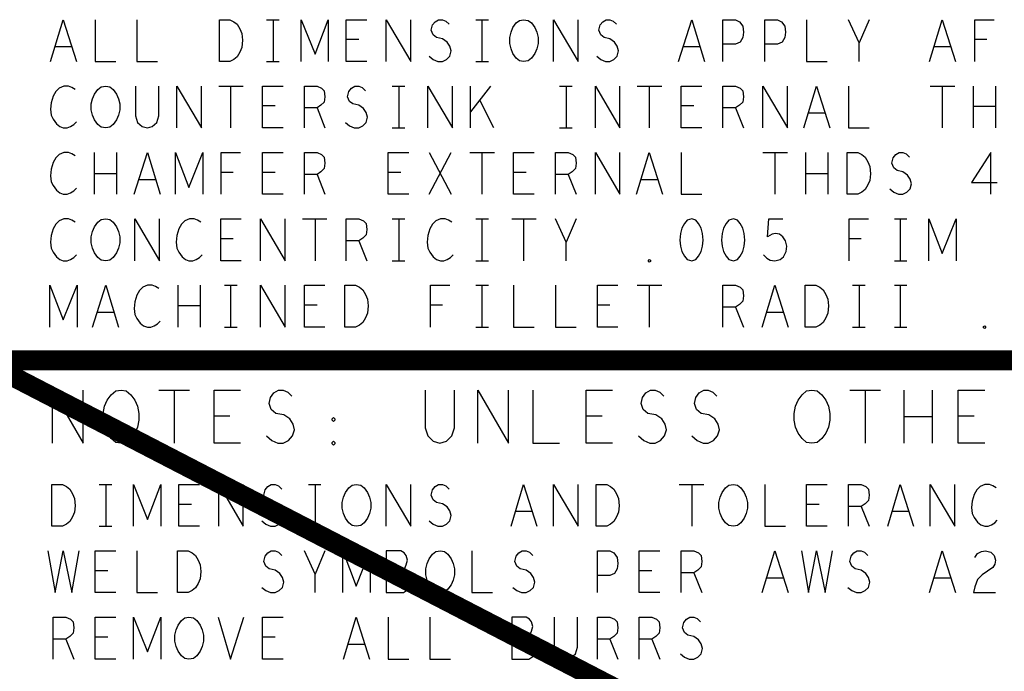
# Model space of a CAD drawing. Extents: x -3.2 to 30.8, y -10.2 to 11.8.
# Tile 11 of 32: x 14 to 15.4, y -8.6 to -7.6. Entities that reach past the tile are written whole.
import ezdxf

# ---------------------------------------------------------------- set-up
doc = ezdxf.new("R2010")
doc.units = 0
doc.layers.add('LAYNR1', color=2, linetype='CONTINUOUS')

msp = doc.modelspace()

# ---------------------------------------------------------------- linework, layer by layer
at = {"layer": 'LAYNR1'}
for p, q in [((14.332, -7.605), (14.351, -7.605)), ((14.342, -7.605), (14.342, -7.668)), ((14.647, -7.605), (14.666, -7.605)), ((14.656, -7.605), (14.656, -7.668)), ((15.239, -7.605), (15.224, -7.64)), ((14.039, -7.646), (14.014, -7.646)), ((14.471, -7.635), (14.452, -7.635)), ((14.984, -7.646), (14.959, -7.646)), ((15.362, -7.646), (15.337, -7.646)), ((15.416, -7.635), (15.398, -7.635)), ((14.332, -7.668), (14.351, -7.668)), ((14.647, -7.668), (14.666, -7.668)), ((14.26, -7.705), (14.297, -7.705)), ((14.278, -7.705), (14.278, -7.768)), ((14.521, -7.705), (14.54, -7.705)), ((14.531, -7.705), (14.531, -7.768)), ((14.639, -7.768), (14.639, -7.705)), ((14.669, -7.705), (14.639, -7.744)), ((14.773, -7.705), (14.792, -7.705)), ((14.783, -7.705), (14.783, -7.768)), ((14.89, -7.705), (14.927, -7.705)), ((14.908, -7.705), (14.908, -7.768)), ((15.331, -7.705), (15.368, -7.705)), ((15.349, -7.705), (15.349, -7.768)), ((15.396, -7.768), (15.396, -7.705)), ((15.429, -7.705), (15.429, -7.768)), ((14.345, -7.735), (14.326, -7.735)), ((14.674, -7.768), (14.653, -7.726)), ((14.975, -7.735), (14.956, -7.735)), ((15.429, -7.736), (15.396, -7.736)), ((14.408, -7.738), (14.42, -7.768)), ((15.038, -7.738), (15.05, -7.768)), ((15.173, -7.746), (15.148, -7.746)), ((14.521, -7.768), (14.54, -7.768)), ((14.773, -7.768), (14.792, -7.768)), ((14.073, -7.868), (14.073, -7.805)), ((14.106, -7.805), (14.106, -7.868)), ((14.577, -7.868), (14.61, -7.805)), ((14.577, -7.805), (14.61, -7.868)), ((14.638, -7.805), (14.675, -7.805)), ((14.656, -7.805), (14.656, -7.868)), ((15.079, -7.805), (15.116, -7.805)), ((15.097, -7.805), (15.097, -7.868)), ((15.144, -7.868), (15.144, -7.805)), ((15.177, -7.805), (15.177, -7.868)), ((14.106, -7.837), (14.073, -7.837)), ((14.282, -7.835), (14.264, -7.835)), ((14.345, -7.835), (14.326, -7.835)), ((14.408, -7.838), (14.42, -7.868)), ((14.534, -7.835), (14.515, -7.835)), ((14.723, -7.835), (14.704, -7.835)), ((14.786, -7.838), (14.798, -7.868)), ((15.177, -7.837), (15.144, -7.837)), ((14.165, -7.846), (14.14, -7.846)), ((14.921, -7.846), (14.896, -7.846)), ((14.386, -7.905), (14.423, -7.905)), ((14.405, -7.905), (14.405, -7.968)), ((14.521, -7.905), (14.54, -7.905)), ((14.531, -7.905), (14.531, -7.968)), ((14.647, -7.905), (14.666, -7.905)), ((14.656, -7.905), (14.656, -7.968)), ((14.701, -7.905), (14.738, -7.905)), ((14.719, -7.905), (14.719, -7.968)), ((14.798, -7.905), (14.783, -7.94)), ((15.277, -7.905), (15.296, -7.905)), ((15.286, -7.905), (15.286, -7.968)), ((14.282, -7.935), (14.263, -7.935)), ((14.471, -7.938), (14.483, -7.968)), ((15.227, -7.935), (15.209, -7.935)), ((14.521, -7.968), (14.54, -7.968)), ((14.647, -7.968), (14.666, -7.968)), ((15.277, -7.968), (15.296, -7.968)), ((14.199, -8.068), (14.199, -8.005)), ((14.232, -8.005), (14.232, -8.068)), ((14.269, -8.005), (14.288, -8.005)), ((14.278, -8.005), (14.278, -8.068)), ((14.647, -8.005), (14.666, -8.005)), ((14.656, -8.005), (14.656, -8.068)), ((14.89, -8.005), (14.927, -8.005)), ((14.908, -8.005), (14.908, -8.068)), ((15.214, -8.005), (15.233, -8.005)), ((15.224, -8.005), (15.224, -8.068)), ((15.277, -8.005), (15.296, -8.005)), ((15.286, -8.005), (15.286, -8.068)), ((14.102, -8.046), (14.077, -8.046)), ((14.232, -8.036), (14.199, -8.036)), ((14.408, -8.035), (14.389, -8.035)), ((14.597, -8.035), (14.579, -8.035)), ((14.849, -8.035), (14.83, -8.035)), ((15.038, -8.038), (15.05, -8.068)), ((15.11, -8.046), (15.085, -8.046)), ((14.269, -8.068), (14.288, -8.068)), ((14.647, -8.068), (14.666, -8.068)), ((15.214, -8.068), (15.233, -8.068)), ((15.277, -8.068), (15.296, -8.068)), ((14.17, -8.163), (14.216, -8.163)), ((14.193, -8.163), (14.193, -8.243)), ((15.21, -8.163), (15.256, -8.163)), ((15.233, -8.163), (15.233, -8.243)), ((15.292, -8.243), (15.292, -8.163)), ((15.334, -8.163), (15.334, -8.243)), ((14.277, -8.202), (14.253, -8.202)), ((14.837, -8.202), (14.813, -8.202)), ((15.334, -8.203), (15.292, -8.203)), ((15.397, -8.202), (15.373, -8.202)), ((14.08, -8.305), (14.099, -8.305)), ((14.09, -8.305), (14.09, -8.368)), ((14.395, -8.305), (14.414, -8.305)), ((14.405, -8.305), (14.405, -8.368)), ((14.953, -8.305), (14.99, -8.305)), ((14.972, -8.305), (14.972, -8.368)), ((14.219, -8.335), (14.2, -8.335)), ((15.164, -8.335), (15.145, -8.335)), ((15.227, -8.338), (15.239, -8.368)), ((14.732, -8.346), (14.707, -8.346)), ((15.299, -8.346), (15.274, -8.346)), ((14.08, -8.368), (14.099, -8.368)), ((14.395, -8.368), (14.414, -8.368)), ((14.42, -8.405), (14.405, -8.44)), ((14.093, -8.435), (14.074, -8.435)), ((14.912, -8.435), (14.893, -8.435)), ((14.975, -8.438), (14.987, -8.468)), ((15.11, -8.446), (15.085, -8.446)), ((15.362, -8.446), (15.337, -8.446)), ((14.093, -8.535), (14.074, -8.535)), ((14.345, -8.535), (14.326, -8.535)), ((14.03, -8.538), (14.042, -8.568)), ((14.48, -8.546), (14.455, -8.546)), ((14.849, -8.538), (14.861, -8.568)), ((14.912, -8.538), (14.924, -8.568))]:
    msp.add_line(p, q, dxfattribs=at)
for points in [[(14.007, -7.668), (14.026, -7.605), (14.046, -7.668)], [(14.074, -7.605), (14.074, -7.668), (14.105, -7.668)], [(14.137, -7.605), (14.137, -7.668), (14.168, -7.668)], [(14.384, -7.668), (14.384, -7.605), (14.405, -7.657), (14.425, -7.605), (14.425, -7.668)], [(14.483, -7.668), (14.452, -7.668), (14.452, -7.605), (14.483, -7.605)], [(14.512, -7.668), (14.512, -7.605), (14.549, -7.668), (14.549, -7.605)], [(14.577, -7.66), (14.583, -7.665), (14.59, -7.668), (14.597, -7.668), (14.603, -7.665), (14.608, -7.66), (14.61, -7.652), (14.608, -7.645), (14.604, -7.639), (14.597, -7.634), (14.588, -7.632), (14.583, -7.628), (14.58, -7.621), (14.582, -7.613), (14.586, -7.608), (14.591, -7.605), (14.597, -7.605), (14.602, -7.607), (14.607, -7.612)], [(14.764, -7.668), (14.764, -7.605), (14.801, -7.668), (14.801, -7.605)], [(14.829, -7.66), (14.835, -7.665), (14.842, -7.668), (14.849, -7.668), (14.855, -7.665), (14.86, -7.66), (14.862, -7.652), (14.86, -7.645), (14.856, -7.639), (14.849, -7.634), (14.84, -7.632), (14.835, -7.628), (14.832, -7.621), (14.834, -7.613), (14.838, -7.608), (14.843, -7.605), (14.849, -7.605), (14.854, -7.607), (14.859, -7.612)], [(14.952, -7.668), (14.972, -7.605), (14.991, -7.668)], [(15.019, -7.668), (15.019, -7.605), (15.038, -7.605), (15.044, -7.608), (15.049, -7.615), (15.05, -7.624), (15.049, -7.632), (15.045, -7.639), (15.038, -7.642), (15.019, -7.642)], [(15.082, -7.668), (15.082, -7.605), (15.101, -7.605), (15.107, -7.608), (15.112, -7.615), (15.113, -7.624), (15.112, -7.632), (15.108, -7.639), (15.101, -7.642), (15.082, -7.642)], [(15.145, -7.605), (15.145, -7.668), (15.176, -7.668)], [(15.224, -7.668), (15.224, -7.64), (15.208, -7.605)], [(15.33, -7.668), (15.349, -7.605), (15.369, -7.668)], [(15.398, -7.668), (15.398, -7.605), (15.427, -7.605)], [(14.044, -7.71), (14.039, -7.707), (14.034, -7.705), (14.027, -7.705), (14.02, -7.708), (14.015, -7.713), (14.011, -7.72), (14.008, -7.73), (14.007, -7.74), (14.008, -7.749), (14.011, -7.755), (14.016, -7.762), (14.021, -7.766), (14.026, -7.768), (14.032, -7.768), (14.037, -7.766), (14.042, -7.763), (14.046, -7.759)], [(14.135, -7.705), (14.135, -7.75), (14.138, -7.76), (14.145, -7.766), (14.153, -7.768), (14.16, -7.766), (14.167, -7.76), (14.17, -7.75), (14.17, -7.705)], [(14.197, -7.768), (14.197, -7.705), (14.234, -7.768), (14.234, -7.705)], [(14.357, -7.768), (14.326, -7.768), (14.326, -7.705), (14.357, -7.705)], [(14.389, -7.768), (14.389, -7.705), (14.408, -7.705), (14.415, -7.708), (14.419, -7.712), (14.42, -7.721), (14.419, -7.729), (14.414, -7.734), (14.408, -7.738), (14.389, -7.738)], [(14.451, -7.76), (14.457, -7.765), (14.464, -7.768), (14.471, -7.768), (14.477, -7.765), (14.482, -7.76), (14.484, -7.752), (14.482, -7.745), (14.478, -7.739), (14.471, -7.734), (14.462, -7.732), (14.457, -7.728), (14.454, -7.721), (14.456, -7.713), (14.46, -7.708), (14.465, -7.705), (14.471, -7.705), (14.476, -7.707), (14.481, -7.712)], [(14.575, -7.768), (14.575, -7.705), (14.612, -7.768), (14.612, -7.705)], [(14.827, -7.768), (14.827, -7.705), (14.864, -7.768), (14.864, -7.705)], [(14.987, -7.768), (14.956, -7.768), (14.956, -7.705), (14.987, -7.705)], [(15.019, -7.768), (15.019, -7.705), (15.038, -7.705), (15.045, -7.708), (15.049, -7.712), (15.05, -7.721), (15.049, -7.729), (15.044, -7.734), (15.038, -7.738), (15.019, -7.738)], [(15.079, -7.768), (15.079, -7.705), (15.116, -7.768), (15.116, -7.705)], [(15.141, -7.768), (15.16, -7.705), (15.18, -7.768)], [(15.208, -7.705), (15.208, -7.768), (15.239, -7.768)], [(14.044, -7.81), (14.039, -7.807), (14.034, -7.805), (14.027, -7.805), (14.02, -7.808), (14.015, -7.813), (14.011, -7.82), (14.008, -7.83), (14.007, -7.84), (14.008, -7.849), (14.011, -7.855), (14.016, -7.862), (14.021, -7.866), (14.026, -7.868), (14.032, -7.868), (14.037, -7.866), (14.042, -7.863), (14.046, -7.859)], [(14.133, -7.868), (14.153, -7.805), (14.172, -7.868)], [(14.195, -7.868), (14.195, -7.805), (14.215, -7.858), (14.236, -7.805), (14.236, -7.868)], [(14.264, -7.868), (14.264, -7.805), (14.293, -7.805)], [(14.357, -7.868), (14.326, -7.868), (14.326, -7.805), (14.357, -7.805)], [(14.389, -7.868), (14.389, -7.805), (14.408, -7.805), (14.415, -7.808), (14.419, -7.812), (14.42, -7.821), (14.419, -7.829), (14.414, -7.834), (14.408, -7.838), (14.389, -7.838)], [(14.546, -7.868), (14.515, -7.868), (14.515, -7.805), (14.546, -7.805)], [(14.735, -7.868), (14.704, -7.868), (14.704, -7.805), (14.735, -7.805)], [(14.767, -7.868), (14.767, -7.805), (14.786, -7.805), (14.793, -7.808), (14.797, -7.812), (14.798, -7.821), (14.797, -7.829), (14.792, -7.834), (14.786, -7.838), (14.767, -7.838)], [(14.827, -7.868), (14.827, -7.805), (14.864, -7.868), (14.864, -7.805)], [(14.889, -7.868), (14.908, -7.805), (14.928, -7.868)], [(14.956, -7.805), (14.956, -7.868), (14.987, -7.868)], [(15.27, -7.86), (15.276, -7.865), (15.283, -7.868), (15.29, -7.868), (15.296, -7.865), (15.301, -7.86), (15.303, -7.852), (15.301, -7.845), (15.297, -7.839), (15.29, -7.834), (15.281, -7.832), (15.276, -7.828), (15.273, -7.821), (15.275, -7.813), (15.279, -7.808), (15.284, -7.805), (15.29, -7.805), (15.295, -7.807), (15.3, -7.812)], [(15.422, -7.868), (15.422, -7.805), (15.393, -7.85), (15.432, -7.85)], [(14.044, -7.91), (14.039, -7.907), (14.034, -7.905), (14.027, -7.905), (14.02, -7.908), (14.015, -7.913), (14.011, -7.92), (14.008, -7.93), (14.007, -7.94), (14.008, -7.949), (14.011, -7.955), (14.016, -7.962), (14.021, -7.966), (14.026, -7.968), (14.032, -7.968), (14.037, -7.966), (14.042, -7.963), (14.046, -7.959)], [(14.134, -7.968), (14.134, -7.905), (14.171, -7.968), (14.171, -7.905)], [(14.233, -7.91), (14.228, -7.907), (14.223, -7.905), (14.216, -7.905), (14.209, -7.908), (14.204, -7.913), (14.2, -7.92), (14.197, -7.93), (14.196, -7.94), (14.197, -7.949), (14.2, -7.955), (14.205, -7.962), (14.21, -7.966), (14.215, -7.968), (14.221, -7.968), (14.226, -7.966), (14.231, -7.963), (14.235, -7.959)], [(14.294, -7.968), (14.263, -7.968), (14.263, -7.905), (14.294, -7.905)], [(14.323, -7.968), (14.323, -7.905), (14.36, -7.968), (14.36, -7.905)], [(14.452, -7.968), (14.452, -7.905), (14.471, -7.905), (14.478, -7.908), (14.482, -7.912), (14.483, -7.921), (14.482, -7.929), (14.477, -7.934), (14.471, -7.938), (14.452, -7.938)], [(14.611, -7.91), (14.606, -7.907), (14.601, -7.905), (14.594, -7.905), (14.587, -7.908), (14.582, -7.913), (14.578, -7.92), (14.575, -7.93), (14.574, -7.94), (14.575, -7.949), (14.578, -7.955), (14.583, -7.962), (14.588, -7.966), (14.594, -7.968), (14.599, -7.968), (14.604, -7.966), (14.609, -7.963), (14.613, -7.959)], [(14.783, -7.968), (14.783, -7.94), (14.767, -7.905)], [(15.08, -7.959), (15.085, -7.964), (15.09, -7.967), (15.097, -7.968), (15.105, -7.966), (15.11, -7.962), (15.114, -7.954), (15.115, -7.946), (15.113, -7.938), (15.109, -7.932), (15.104, -7.928), (15.098, -7.927), (15.093, -7.928), (15.086, -7.932), (15.088, -7.905), (15.109, -7.905)], [(15.209, -7.968), (15.209, -7.905), (15.238, -7.905)], [(15.329, -7.968), (15.329, -7.905), (15.349, -7.957), (15.37, -7.905), (15.37, -7.968)], [(14.006, -8.068), (14.006, -8.005), (14.026, -8.057), (14.047, -8.005), (14.047, -8.068)], [(14.07, -8.068), (14.09, -8.005), (14.109, -8.068)], [(14.17, -8.01), (14.165, -8.007), (14.16, -8.005), (14.153, -8.005), (14.146, -8.008), (14.141, -8.013), (14.137, -8.02), (14.134, -8.03), (14.133, -8.04), (14.134, -8.049), (14.137, -8.055), (14.142, -8.062), (14.147, -8.066), (14.153, -8.068), (14.158, -8.068), (14.163, -8.066), (14.168, -8.063), (14.172, -8.059)], [(14.323, -8.068), (14.323, -8.005), (14.36, -8.068), (14.36, -8.005)], [(14.42, -8.068), (14.389, -8.068), (14.389, -8.005), (14.42, -8.005)], [(14.579, -8.068), (14.579, -8.005), (14.608, -8.005)], [(14.704, -8.005), (14.704, -8.068), (14.735, -8.068)], [(14.767, -8.005), (14.767, -8.068), (14.798, -8.068)], [(14.861, -8.068), (14.83, -8.068), (14.83, -8.005), (14.861, -8.005)], [(15.019, -8.068), (15.019, -8.005), (15.038, -8.005), (15.045, -8.008), (15.049, -8.012), (15.05, -8.021), (15.049, -8.029), (15.044, -8.034), (15.038, -8.038), (15.019, -8.038)], [(15.078, -8.068), (15.097, -8.005), (15.117, -8.068)], [(14.01, -8.243), (14.01, -8.163), (14.056, -8.243), (14.056, -8.163)], [(14.293, -8.243), (14.253, -8.243), (14.253, -8.163), (14.293, -8.163)], [(14.332, -8.232), (14.34, -8.239), (14.349, -8.243), (14.357, -8.243), (14.365, -8.239), (14.371, -8.232), (14.374, -8.223), (14.372, -8.214), (14.367, -8.206), (14.358, -8.2), (14.346, -8.198), (14.339, -8.192), (14.336, -8.183), (14.338, -8.174), (14.343, -8.167), (14.35, -8.163), (14.357, -8.163), (14.364, -8.166), (14.37, -8.172)], [(14.571, -8.163), (14.571, -8.22), (14.575, -8.232), (14.583, -8.24), (14.593, -8.243), (14.603, -8.24), (14.611, -8.232), (14.615, -8.22), (14.615, -8.163)], [(14.65, -8.243), (14.65, -8.163), (14.696, -8.243), (14.696, -8.163)], [(14.733, -8.163), (14.733, -8.243), (14.773, -8.243)], [(14.853, -8.243), (14.813, -8.243), (14.813, -8.163), (14.853, -8.163)], [(14.892, -8.232), (14.9, -8.239), (14.909, -8.243), (14.917, -8.243), (14.925, -8.239), (14.931, -8.232), (14.934, -8.223), (14.932, -8.214), (14.927, -8.206), (14.918, -8.2), (14.906, -8.198), (14.899, -8.192), (14.896, -8.183), (14.898, -8.174), (14.903, -8.167), (14.91, -8.163), (14.917, -8.163), (14.924, -8.166), (14.93, -8.172)], [(14.972, -8.232), (14.98, -8.239), (14.989, -8.243), (14.997, -8.243), (15.005, -8.239), (15.011, -8.232), (15.014, -8.223), (15.012, -8.214), (15.007, -8.206), (14.998, -8.2), (14.986, -8.198), (14.979, -8.192), (14.976, -8.183), (14.978, -8.174), (14.983, -8.167), (14.99, -8.163), (14.997, -8.163), (15.004, -8.166), (15.01, -8.172)], [(15.413, -8.243), (15.373, -8.243), (15.373, -8.163), (15.413, -8.163)], [(14.132, -8.368), (14.132, -8.305), (14.153, -8.358), (14.173, -8.305), (14.173, -8.368)], [(14.231, -8.368), (14.2, -8.368), (14.2, -8.305), (14.231, -8.305)], [(14.26, -8.368), (14.26, -8.305), (14.297, -8.368), (14.297, -8.305)], [(14.325, -8.36), (14.331, -8.365), (14.338, -8.368), (14.345, -8.368), (14.351, -8.365), (14.356, -8.36), (14.358, -8.352), (14.356, -8.345), (14.352, -8.339), (14.345, -8.334), (14.336, -8.332), (14.331, -8.328), (14.328, -8.321), (14.33, -8.313), (14.334, -8.308), (14.339, -8.305), (14.345, -8.305), (14.35, -8.307), (14.355, -8.312)], [(14.512, -8.368), (14.512, -8.305), (14.549, -8.368), (14.549, -8.305)], [(14.577, -8.36), (14.583, -8.365), (14.59, -8.368), (14.597, -8.368), (14.603, -8.365), (14.608, -8.36), (14.61, -8.352), (14.608, -8.345), (14.604, -8.339), (14.597, -8.334), (14.588, -8.332), (14.583, -8.328), (14.58, -8.321), (14.582, -8.313), (14.586, -8.308), (14.591, -8.305), (14.597, -8.305), (14.602, -8.307), (14.607, -8.312)], [(14.7, -8.368), (14.719, -8.305), (14.739, -8.368)], [(14.764, -8.368), (14.764, -8.305), (14.801, -8.368), (14.801, -8.305)], [(15.082, -8.305), (15.082, -8.368), (15.113, -8.368)], [(15.176, -8.368), (15.145, -8.368), (15.145, -8.305), (15.176, -8.305)], [(15.208, -8.368), (15.208, -8.305), (15.227, -8.305), (15.234, -8.308), (15.238, -8.312), (15.239, -8.321), (15.238, -8.329), (15.233, -8.334), (15.227, -8.338), (15.208, -8.338)], [(15.267, -8.368), (15.286, -8.305), (15.306, -8.368)], [(15.331, -8.368), (15.331, -8.305), (15.368, -8.368), (15.368, -8.305)], [(15.43, -8.31), (15.425, -8.307), (15.42, -8.305), (15.413, -8.305), (15.406, -8.308), (15.401, -8.313), (15.397, -8.32), (15.394, -8.33), (15.393, -8.34), (15.394, -8.349), (15.397, -8.355), (15.402, -8.362), (15.407, -8.366), (15.413, -8.368), (15.418, -8.368), (15.423, -8.366), (15.428, -8.363), (15.432, -8.359)], [(14.003, -8.405), (14.014, -8.468), (14.026, -8.405), (14.039, -8.468), (14.05, -8.405)], [(14.105, -8.468), (14.074, -8.468), (14.074, -8.405), (14.105, -8.405)], [(14.137, -8.405), (14.137, -8.468), (14.168, -8.468)], [(14.325, -8.46), (14.331, -8.465), (14.338, -8.468), (14.345, -8.468), (14.351, -8.465), (14.356, -8.46), (14.358, -8.452), (14.356, -8.445), (14.352, -8.439), (14.345, -8.434), (14.336, -8.432), (14.331, -8.428), (14.328, -8.421), (14.33, -8.413), (14.334, -8.408), (14.339, -8.405), (14.345, -8.405), (14.35, -8.407), (14.355, -8.412)], [(14.405, -8.468), (14.405, -8.44), (14.389, -8.405)], [(14.447, -8.468), (14.447, -8.405), (14.467, -8.458), (14.488, -8.405), (14.488, -8.468)], [(14.537, -8.434), (14.54, -8.431), (14.542, -8.426), (14.544, -8.419), (14.542, -8.412), (14.539, -8.408), (14.534, -8.405), (14.512, -8.405), (14.512, -8.468), (14.538, -8.468), (14.544, -8.464), (14.547, -8.458), (14.549, -8.45), (14.547, -8.443), (14.542, -8.436), (14.537, -8.434), (14.512, -8.434)], [(14.641, -8.405), (14.641, -8.468), (14.672, -8.468)], [(14.703, -8.46), (14.709, -8.465), (14.716, -8.468), (14.723, -8.468), (14.729, -8.465), (14.734, -8.46), (14.736, -8.452), (14.734, -8.445), (14.73, -8.439), (14.723, -8.434), (14.714, -8.432), (14.709, -8.428), (14.706, -8.421), (14.708, -8.413), (14.712, -8.408), (14.717, -8.405), (14.723, -8.405), (14.728, -8.407), (14.733, -8.412)], [(14.83, -8.468), (14.83, -8.405), (14.849, -8.405), (14.855, -8.408), (14.86, -8.415), (14.861, -8.424), (14.86, -8.432), (14.856, -8.439), (14.849, -8.442), (14.83, -8.442)], [(14.924, -8.468), (14.893, -8.468), (14.893, -8.405), (14.924, -8.405)], [(14.956, -8.468), (14.956, -8.405), (14.975, -8.405), (14.982, -8.408), (14.986, -8.412), (14.987, -8.421), (14.986, -8.429), (14.981, -8.434), (14.975, -8.438), (14.956, -8.438)], [(15.078, -8.468), (15.097, -8.405), (15.117, -8.468)], [(15.137, -8.405), (15.148, -8.468), (15.16, -8.405), (15.173, -8.468), (15.184, -8.405)], [(15.207, -8.46), (15.213, -8.465), (15.22, -8.468), (15.227, -8.468), (15.233, -8.465), (15.238, -8.46), (15.24, -8.452), (15.238, -8.445), (15.234, -8.439), (15.227, -8.434), (15.218, -8.432), (15.213, -8.428), (15.21, -8.421), (15.212, -8.413), (15.216, -8.408), (15.221, -8.405), (15.227, -8.405), (15.232, -8.407), (15.237, -8.412)], [(15.33, -8.468), (15.349, -8.405), (15.369, -8.468)], [(15.398, -8.415), (15.402, -8.409), (15.408, -8.406), (15.414, -8.405), (15.422, -8.407), (15.427, -8.412), (15.429, -8.419), (15.428, -8.425), (15.425, -8.43), (15.409, -8.441), (15.402, -8.448), (15.398, -8.459), (15.396, -8.468), (15.429, -8.468)], [(14.011, -8.568), (14.011, -8.505), (14.03, -8.505), (14.037, -8.508), (14.041, -8.512), (14.042, -8.521), (14.041, -8.529), (14.036, -8.534), (14.03, -8.538), (14.011, -8.538)], [(14.105, -8.568), (14.074, -8.568), (14.074, -8.505), (14.105, -8.505)], [(14.132, -8.568), (14.132, -8.505), (14.153, -8.557), (14.173, -8.505), (14.173, -8.568)], [(14.259, -8.505), (14.278, -8.568), (14.298, -8.505)], [(14.357, -8.568), (14.326, -8.568), (14.326, -8.505), (14.357, -8.505)], [(14.448, -8.568), (14.467, -8.505), (14.487, -8.568)], [(14.515, -8.505), (14.515, -8.568), (14.546, -8.568)], [(14.578, -8.505), (14.578, -8.568), (14.609, -8.568)], [(14.726, -8.534), (14.729, -8.531), (14.731, -8.526), (14.733, -8.519), (14.731, -8.512), (14.728, -8.508), (14.723, -8.505), (14.701, -8.505), (14.701, -8.568), (14.727, -8.568), (14.733, -8.564), (14.736, -8.557), (14.738, -8.55), (14.736, -8.543), (14.731, -8.536), (14.726, -8.534), (14.701, -8.534)], [(14.765, -8.505), (14.765, -8.55), (14.768, -8.56), (14.775, -8.566), (14.783, -8.568), (14.79, -8.566), (14.797, -8.56), (14.8, -8.55), (14.8, -8.505)], [(14.83, -8.568), (14.83, -8.505), (14.849, -8.505), (14.856, -8.508), (14.86, -8.512), (14.861, -8.521), (14.86, -8.529), (14.855, -8.534), (14.849, -8.538), (14.83, -8.538)], [(14.893, -8.568), (14.893, -8.505), (14.912, -8.505), (14.919, -8.508), (14.923, -8.512), (14.924, -8.521), (14.923, -8.529), (14.918, -8.534), (14.912, -8.538), (14.893, -8.538)], [(14.955, -8.56), (14.961, -8.565), (14.968, -8.568), (14.975, -8.568), (14.981, -8.565), (14.986, -8.56), (14.988, -8.552), (14.986, -8.545), (14.982, -8.539), (14.975, -8.534), (14.966, -8.532), (14.961, -8.528), (14.958, -8.521), (14.96, -8.513), (14.964, -8.508), (14.969, -8.505), (14.975, -8.505), (14.98, -8.507), (14.985, -8.512)]]:
    msp.add_lwpolyline(points, dxfattribs=at)
for points in [[(14.261, -7.668), (14.261, -7.605), (14.277, -7.605), (14.283, -7.608), (14.288, -7.612), (14.292, -7.619), (14.295, -7.626), (14.296, -7.636), (14.295, -7.647), (14.292, -7.654), (14.288, -7.661), (14.283, -7.665), (14.277, -7.668)], [(14.719, -7.668), (14.713, -7.667), (14.708, -7.663), (14.703, -7.656), (14.7, -7.649), (14.698, -7.641), (14.698, -7.632), (14.7, -7.624), (14.703, -7.617), (14.708, -7.61), (14.713, -7.606), (14.719, -7.605), (14.726, -7.606), (14.731, -7.61), (14.736, -7.617), (14.739, -7.624), (14.741, -7.632), (14.741, -7.641), (14.739, -7.649), (14.736, -7.656), (14.731, -7.663), (14.726, -7.667)], [(14.09, -7.768), (14.083, -7.767), (14.078, -7.763), (14.073, -7.756), (14.07, -7.749), (14.068, -7.741), (14.068, -7.732), (14.07, -7.724), (14.073, -7.717), (14.078, -7.71), (14.083, -7.706), (14.09, -7.705), (14.096, -7.706), (14.101, -7.71), (14.106, -7.717), (14.109, -7.724), (14.111, -7.732), (14.111, -7.741), (14.109, -7.749), (14.106, -7.756), (14.101, -7.763), (14.096, -7.767)], [(15.206, -7.868), (15.206, -7.805), (15.222, -7.805), (15.228, -7.808), (15.233, -7.812), (15.237, -7.819), (15.24, -7.826), (15.241, -7.837), (15.24, -7.847), (15.237, -7.854), (15.233, -7.861), (15.228, -7.865), (15.222, -7.868)], [(14.09, -7.968), (14.083, -7.967), (14.078, -7.963), (14.073, -7.956), (14.07, -7.949), (14.068, -7.941), (14.068, -7.932), (14.07, -7.924), (14.073, -7.917), (14.078, -7.91), (14.083, -7.906), (14.09, -7.905), (14.096, -7.906), (14.101, -7.91), (14.106, -7.917), (14.109, -7.924), (14.111, -7.932), (14.111, -7.941), (14.109, -7.949), (14.106, -7.956), (14.101, -7.963), (14.096, -7.967)], [(14.972, -7.905), (14.965, -7.907), (14.961, -7.912), (14.957, -7.919), (14.955, -7.927), (14.954, -7.937), (14.955, -7.946), (14.957, -7.954), (14.961, -7.961), (14.965, -7.966), (14.972, -7.968), (14.978, -7.966), (14.982, -7.961), (14.986, -7.954), (14.988, -7.946), (14.989, -7.937), (14.988, -7.927), (14.986, -7.919), (14.982, -7.912), (14.978, -7.907)], [(15.035, -7.905), (15.028, -7.907), (15.024, -7.912), (15.02, -7.919), (15.018, -7.927), (15.017, -7.937), (15.018, -7.946), (15.02, -7.954), (15.024, -7.961), (15.028, -7.966), (15.035, -7.968), (15.041, -7.966), (15.045, -7.961), (15.049, -7.954), (15.051, -7.946), (15.052, -7.937), (15.051, -7.927), (15.049, -7.919), (15.045, -7.912), (15.041, -7.907)], [(14.908, -7.97), (14.907, -7.969), (14.907, -7.967), (14.908, -7.966), (14.91, -7.967), (14.91, -7.969)], [(14.45, -8.068), (14.45, -8.005), (14.466, -8.005), (14.472, -8.008), (14.477, -8.012), (14.481, -8.019), (14.484, -8.026), (14.485, -8.036), (14.484, -8.047), (14.481, -8.054), (14.477, -8.061), (14.472, -8.065), (14.466, -8.068)], [(15.143, -8.068), (15.143, -8.005), (15.159, -8.005), (15.165, -8.008), (15.17, -8.012), (15.174, -8.019), (15.177, -8.026), (15.178, -8.036), (15.177, -8.047), (15.174, -8.054), (15.17, -8.061), (15.165, -8.065), (15.159, -8.068)], [(15.413, -8.07), (15.411, -8.069), (15.411, -8.067), (15.413, -8.066), (15.414, -8.067), (15.414, -8.069)], [(14.113, -8.243), (14.105, -8.242), (14.098, -8.236), (14.092, -8.228), (14.088, -8.219), (14.086, -8.208), (14.086, -8.198), (14.088, -8.187), (14.092, -8.178), (14.098, -8.17), (14.105, -8.164), (14.113, -8.163), (14.121, -8.164), (14.128, -8.17), (14.134, -8.178), (14.138, -8.187), (14.14, -8.198), (14.14, -8.208), (14.138, -8.219), (14.134, -8.228), (14.128, -8.236), (14.121, -8.242)], [(15.153, -8.243), (15.145, -8.242), (15.138, -8.236), (15.132, -8.228), (15.128, -8.219), (15.126, -8.208), (15.126, -8.198), (15.128, -8.187), (15.132, -8.178), (15.138, -8.17), (15.145, -8.164), (15.153, -8.163), (15.161, -8.164), (15.168, -8.17), (15.174, -8.178), (15.178, -8.187), (15.18, -8.198), (15.18, -8.208), (15.178, -8.219), (15.174, -8.228), (15.168, -8.236), (15.161, -8.242)], [(14.433, -8.21), (14.431, -8.208), (14.431, -8.206), (14.433, -8.204), (14.435, -8.206), (14.435, -8.208)], [(14.433, -8.246), (14.431, -8.244), (14.431, -8.242), (14.433, -8.24), (14.435, -8.242), (14.435, -8.244)], [(14.009, -8.368), (14.009, -8.305), (14.025, -8.305), (14.031, -8.308), (14.036, -8.312), (14.04, -8.319), (14.043, -8.326), (14.044, -8.337), (14.043, -8.347), (14.04, -8.354), (14.036, -8.361), (14.031, -8.365), (14.025, -8.368)], [(14.467, -8.368), (14.461, -8.367), (14.456, -8.363), (14.451, -8.356), (14.448, -8.349), (14.446, -8.341), (14.446, -8.332), (14.448, -8.324), (14.451, -8.317), (14.456, -8.31), (14.461, -8.306), (14.467, -8.305), (14.474, -8.306), (14.479, -8.31), (14.484, -8.317), (14.487, -8.324), (14.489, -8.332), (14.489, -8.341), (14.487, -8.349), (14.484, -8.356), (14.479, -8.363), (14.474, -8.367)], [(14.828, -8.368), (14.828, -8.305), (14.844, -8.305), (14.85, -8.308), (14.855, -8.312), (14.859, -8.319), (14.862, -8.326), (14.863, -8.337), (14.862, -8.347), (14.859, -8.354), (14.855, -8.361), (14.85, -8.365), (14.844, -8.368)], [(15.035, -8.368), (15.028, -8.367), (15.023, -8.363), (15.018, -8.356), (15.015, -8.349), (15.013, -8.341), (15.013, -8.332), (15.015, -8.324), (15.018, -8.317), (15.023, -8.31), (15.028, -8.306), (15.035, -8.305), (15.041, -8.306), (15.046, -8.31), (15.051, -8.317), (15.054, -8.324), (15.056, -8.332), (15.056, -8.341), (15.054, -8.349), (15.051, -8.356), (15.046, -8.363), (15.041, -8.367)], [(14.198, -8.468), (14.198, -8.405), (14.214, -8.405), (14.22, -8.408), (14.225, -8.412), (14.229, -8.419), (14.232, -8.426), (14.233, -8.436), (14.232, -8.447), (14.229, -8.454), (14.225, -8.461), (14.22, -8.465), (14.214, -8.468)], [(14.594, -8.468), (14.587, -8.467), (14.582, -8.463), (14.577, -8.456), (14.574, -8.449), (14.572, -8.441), (14.572, -8.432), (14.574, -8.424), (14.577, -8.417), (14.582, -8.41), (14.587, -8.406), (14.594, -8.405), (14.6, -8.406), (14.605, -8.41), (14.61, -8.417), (14.613, -8.424), (14.615, -8.432), (14.615, -8.441), (14.613, -8.449), (14.61, -8.456), (14.605, -8.463), (14.6, -8.467)], [(14.215, -8.568), (14.209, -8.567), (14.204, -8.563), (14.199, -8.556), (14.196, -8.549), (14.194, -8.541), (14.194, -8.532), (14.196, -8.524), (14.199, -8.517), (14.204, -8.51), (14.209, -8.506), (14.215, -8.505), (14.222, -8.506), (14.227, -8.51), (14.232, -8.517), (14.235, -8.524), (14.237, -8.532), (14.237, -8.541), (14.235, -8.549), (14.232, -8.556), (14.227, -8.563), (14.222, -8.567)]]:
    msp.add_lwpolyline(points, close=True, dxfattribs=at)
at = {"layer": 'LAYNR1', "const_width": 0.03}
for points in [[(16.703, -9.568), (13.903, -8.118), (11.103, -9.568)], [(16.703, -8.118), (13.903, -8.118)]]:
    msp.add_lwpolyline(points, dxfattribs=at)

doc.saveas('drawing.dxf')
